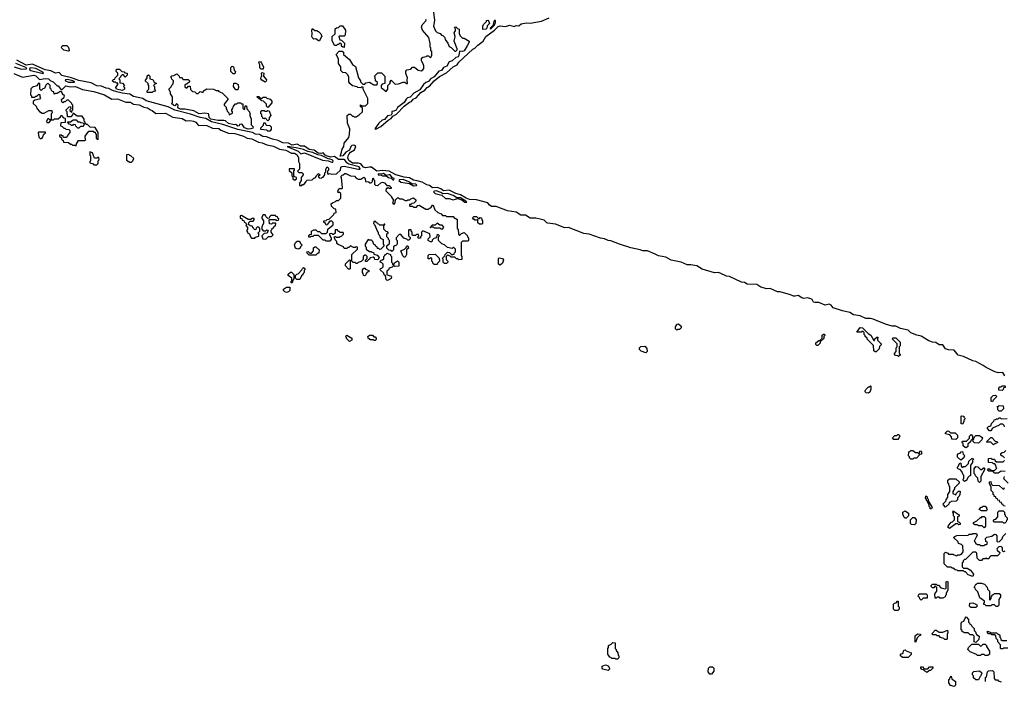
# Model space of a CAD drawing. Extents: x 2769579 to 2883812, y 684207 to 828660.
# Tile 212 of 256: x 2799825 to 2810299, y 747626 to 754665. Entities that reach past the tile are written whole.
import ezdxf

# ---------------------------------------------------------------- set-up
doc = ezdxf.new("R2010")
doc.units = 0

msp = doc.modelspace()

# ---------------------------------------------------------------- linework, layer by layer
at = {"layer": '0CON02XD'}
for points in [[(2804222, 754775), (2804238, 754655), (2804228, 754595), (2804250, 754545), (2804265, 754530), (2804298, 754518), (2804312, 754502), (2804328, 754498), (2804347, 754477), (2804350, 754455), (2804380, 754415), (2804395, 754380), (2804415, 754370), (2804455, 754330), (2804465, 754330), (2804480, 754345), (2804480, 754355), (2804448, 754435), (2804457, 754485), (2804448, 754525), (2804460, 754545), (2804460, 754565), (2804450, 754585), (2804465, 754590), (2804482, 754572), (2804500, 754565), (2804500, 754515), (2804515, 754490), (2804535, 754470), (2804555, 754468), (2804607, 754437), (2804606, 754425), (2804584, 754386), (2804554, 754335), (2804535, 754328), (2804505, 754330), (2804498, 754285), (2804489, 754271), (2804465, 754264), (2804425, 754228), (2804394, 754216), (2804368, 754172), (2804333, 754157), (2804312, 754125), (2804282, 754118), (2804234, 754056), (2804195, 754037), (2804175, 754007), (2804145, 753997), (2804120, 753975), (2804083, 753917), (2804017, 753885), (2803978, 753842), (2803952, 753835), (2803935, 753818), (2803916, 753784), (2803845, 753732), (2803829, 753701), (2803805, 753690), (2803782, 753688), (2803783, 753665), (2803775, 753648), (2803739, 753641), (2803706, 753604), (2803682, 753595), (2803647, 753565), (2803603, 753503), (2803615, 753500), (2803665, 753527), (2803744, 753596), (2803776, 753614), (2803793, 753637), (2803835, 753660), (2803916, 753744), (2803972, 753788), (2803994, 753796), (2804012, 753818), (2804042, 753835), (2804091, 753889), (2804136, 753914), (2804160, 753945), (2804188, 753962), (2804234, 754016), (2804291, 754059), (2804365, 754100), (2804435, 754163), (2804478, 754185), (2804495, 754212), (2804645, 754353), (2804665, 754363), (2804698, 754395), (2804754, 754436), (2804784, 754485), (2804877, 754553), (2804915, 754592), (2804935, 754600), (2804993, 754593), (2805035, 754608), (2805085, 754592), (2805105, 754602), (2805135, 754600), (2805158, 754622), (2805215, 754630), (2805255, 754629), (2805375, 754649), (2805456, 754684)], [(2803358, 753325), (2803347, 753315), (2803332, 753278), (2803294, 753256), (2803262, 753215), (2803233, 753213), (2803250, 753255), (2803254, 753286), (2803272, 753315), (2803275, 753350), (2803325, 753410), (2803332, 753445), (2803338, 753505), (2803312, 753565), (2803310, 753645), (2803325, 753660), (2803345, 753660), (2803365, 753640), (2803375, 753640), (2803385, 753630), (2803405, 753630), (2803438, 753652), (2803470, 753685), (2803470, 753725), (2803452, 753742), (2803452, 753758), (2803465, 753750), (2803505, 753750), (2803527, 753773), (2803530, 753825), (2803480, 753925), (2803478, 753948), (2803465, 753950), (2803455, 753940), (2803423, 753943), (2803415, 753950), (2803365, 753960), (2803338, 753985), (2803328, 754005), (2803328, 754055), (2803315, 754080), (2803295, 754098), (2803263, 754103), (2803242, 754125), (2803242, 754162), (2803218, 754198), (2803217, 754247), (2803190, 754295), (2803225, 754330), (2803255, 754330), (2803268, 754318), (2803270, 754295), (2803333, 754243), (2803365, 754190), (2803397, 754167), (2803428, 754048), (2803450, 754015), (2803450, 754005), (2803475, 753980), (2803495, 753980), (2803508, 753992), (2803545, 754000), (2803593, 753973), (2803628, 753972), (2803630, 753995), (2803610, 754015), (2803608, 754055), (2803600, 754065), (2803635, 754100), (2803675, 754098), (2803710, 754065), (2803710, 753985), (2803682, 753978), (2803670, 753965), (2803670, 753945), (2803725, 753900), (2803740, 753925), (2803740, 753965), (2803768, 753992), (2803760, 754005), (2803768, 754012), (2803775, 754020), (2803818, 753978), (2803855, 753982), (2803905, 754002), (2803922, 754002), (2803940, 753985), (2803950, 753985), (2803948, 754025), (2803952, 754045), (2803933, 754093), (2803932, 754118), (2803945, 754130), (2803985, 754140), (2804005, 754160), (2804025, 754160), (2804065, 754128), (2804095, 754122), (2804115, 754132), (2804123, 754147), (2804123, 754173), (2804117, 754197), (2804098, 754228), (2804100, 754255), (2804113, 754267), (2804148, 754272), (2804155, 754280), (2804175, 754280), (2804195, 754260), (2804210, 754285), (2804210, 754325), (2804200, 754335), (2804200, 754365), (2804192, 754372), (2804193, 754413), (2804178, 754475), (2804110, 754555), (2804100, 754585), (2804105, 754610), (2804148, 754655), (2804147, 754667)], [(2803015, 754440), (2803005, 754440), (2802975, 754460), (2802955, 754458), (2802942, 754465), (2802932, 754485), (2802938, 754515), (2802932, 754555), (2802940, 754570), (2802965, 754550), (2802985, 754550), (2802995, 754540), (2803005, 754540), (2803030, 754515), (2803040, 754485), (2803032, 754478), (2803015, 754440)], [(2803275, 754370), (2803262, 754372), (2803250, 754385), (2803250, 754405), (2803235, 754420), (2803215, 754400), (2803205, 754400), (2803195, 754390), (2803175, 754390), (2803150, 754445), (2803150, 754485), (2803180, 754515), (2803182, 754568), (2803195, 754580), (2803218, 754582), (2803235, 754600), (2803258, 754598), (2803290, 754555), (2803288, 754502), (2803275, 754490), (2803225, 754490), (2803220, 754485), (2803232, 754452), (2803248, 754448), (2803280, 754415), (2803275, 754370)], [(2804752, 754562), (2804752, 754595), (2804760, 754615), (2804790, 754645), (2804792, 754658), (2804805, 754660), (2804817, 754647), (2804823, 754625), (2804799, 754601), (2804796, 754575), (2804785, 754564), (2804752, 754562)], [(2804835, 754563), (2804875, 754608), (2804886, 754635), (2804885, 754658), (2804875, 754658), (2804868, 754645), (2804858, 754602), (2804831, 754575), (2804835, 754563)], [(2800345, 754330), (2800295, 754340), (2800270, 754365), (2800272, 754378), (2800285, 754390), (2800325, 754390), (2800340, 754375), (2800347, 754357), (2800350, 754335), (2800345, 754330)], [(2799765, 754163), (2799845, 754138)], [(2799845, 754138), (2799895, 754142), (2799900, 754145), (2799890, 754155), (2799785, 754198)], [(2801146, 753736), (2801185, 753728), (2801215, 753706), (2801235, 753700), (2801275, 753668), (2801375, 753671), (2801455, 753628), (2801555, 753614), (2801595, 753590), (2801635, 753593), (2801675, 753586), (2801700, 753575), (2801723, 753543), (2801815, 753540), (2801875, 753510), (2801945, 753506), (2801965, 753490), (2802045, 753458), (2802115, 753454), (2802205, 753424), (2802244, 753404), (2802295, 753397), (2802365, 753363), (2802405, 753356), (2802453, 753333), (2802525, 753321), (2802588, 753288), (2802655, 753276), (2802715, 753246), (2802748, 753245), (2802775, 753227), (2802790, 753195), (2802790, 753155), (2802800, 753135), (2802800, 753075), (2802780, 753055), (2802795, 753040), (2802825, 753040), (2802840, 753025), (2802840, 753015), (2802820, 752985), (2802820, 752955), (2802800, 752925), (2802802, 752902), (2802825, 752900), (2802835, 752910), (2802848, 752912), (2802870, 752935), (2802870, 752945), (2802882, 752958), (2802935, 752960), (2802955, 752980), (2802968, 752982), (2802980, 752995), (2802982, 753008), (2803005, 753030), (2803020, 753015), (2803000, 752995), (2803012, 752982), (2803035, 752980), (2803045, 752990), (2803055, 752990), (2803070, 753015), (2803070, 753035), (2803080, 753045), (2803080, 753075), (2803095, 753100), (2803110, 753085), (2803110, 753065), (2803100, 753055), (2803100, 753025), (2803105, 753020), (2803122, 753028), (2803145, 753022), (2803195, 753026), (2803239, 753065), (2803243, 753095), (2803256, 753104), (2803275, 753106), (2803426, 753074), (2803448, 753075), (2803435, 753099), (2803325, 753128), (2803305, 753142), (2803285, 753173), (2803275, 753179), (2803215, 753176), (2803175, 753211), (2803135, 753203), (2803095, 753214), (2803076, 753225), (2803055, 753250), (2803027, 753243), (2802999, 753245), (2802957, 753277), (2802905, 753283), (2802855, 753319), (2802815, 753318), (2802775, 753341), (2802725, 753330), (2802685, 753351), (2802625, 753355), (2802575, 753381), (2802513, 753393), (2802450, 753420), (2802411, 753421), (2802375, 753442), (2802335, 753448), (2802302, 753465), (2802145, 753497), (2801985, 753550), (2801865, 753578), (2801805, 753614), (2801745, 753624), (2801641, 753661), (2801475, 753703), (2801405, 753739), (2801172, 753802), (2801135, 753828), (2801035, 753847), (2800995, 753871), (2800915, 753882), (2800859, 753899), (2800812, 753912), (2800775, 753934), (2800745, 753937), (2800695, 753958), (2800645, 753963), (2800585, 753992), (2800455, 754018), (2800375, 754048), (2800272, 754072), (2800245, 754103), (2800205, 754097), (2800155, 754122), (2800095, 754130), (2799961, 754191), (2799895, 754180), (2799795, 754234)], [(2800075, 754093), (2800080, 754095), (2800070, 754105), (2799995, 754146), (2799945, 754152), (2799930, 754145), (2799930, 754135), (2799945, 754123), (2800075, 754093)], [(2802115, 754090), (2802095, 754090), (2802070, 754115), (2802070, 754155), (2802085, 754170), (2802100, 754165), (2802108, 754128), (2802120, 754115), (2802115, 754090)], [(2802395, 754138), (2802382, 754145), (2802378, 754155), (2802380, 754185), (2802370, 754205), (2802375, 754218), (2802385, 754220), (2802395, 754210), (2802420, 754165), (2802415, 754140), (2802395, 754138)], [(2799763, 754093), (2799855, 754052), (2799975, 754073), (2799996, 754066), (2800035, 754030), (2800095, 754038), (2800130, 754035), (2800148, 754018), (2800180, 754005), (2800225, 753960), (2800235, 753960), (2800265, 753920), (2800278, 753922), (2800315, 753960), (2800365, 753950), (2800420, 753955), (2800494, 753924), (2800615, 753901), (2800726, 753866), (2800805, 753818), (2800865, 753822), (2800955, 753786), (2801005, 753786), (2801035, 753766), (2801095, 753758), (2801146, 753736)], [(2800915, 753913), (2800855, 753927), (2800847, 753943), (2800870, 753975), (2800868, 753988), (2800855, 753990), (2800845, 754000), (2800825, 754000), (2800810, 754015), (2800822, 754028), (2800838, 754032), (2800842, 754048), (2800870, 754075), (2800870, 754095), (2800850, 754115), (2800855, 754140), (2800885, 754140), (2800912, 754112), (2800935, 754110), (2800945, 754100), (2800970, 754095), (2800970, 754075), (2800948, 754052), (2800942, 754052), (2800940, 754065), (2800928, 754078), (2800915, 754080), (2800900, 754065), (2800898, 754052), (2800880, 754035), (2800890, 754025), (2800892, 753992), (2800918, 753988), (2800940, 753965), (2800930, 753955), (2800940, 753945), (2800940, 753925), (2800915, 753913)], [(2801235, 753890), (2801185, 753890), (2801180, 753895), (2801182, 753908), (2801200, 753925), (2801200, 753965), (2801190, 753975), (2801190, 753985), (2801160, 754015), (2801180, 754045), (2801182, 754068), (2801195, 754080), (2801210, 754065), (2801210, 754035), (2801238, 754028), (2801248, 754018), (2801252, 754002), (2801280, 753985), (2801262, 753978), (2801250, 753965), (2801260, 753955), (2801260, 753925), (2801270, 753915), (2801258, 753902), (2801245, 753900), (2801235, 753890)], [(2802255, 753501), (2802215, 753514), (2802196, 753546), (2802185, 753552), (2802165, 753550), (2802160, 753535), (2802145, 753532), (2802125, 753550), (2802105, 753548), (2802045, 753560), (2802015, 753588), (2801995, 753593), (2801935, 753594), (2801858, 753605), (2801841, 753625), (2801838, 753655), (2801832, 753662), (2801795, 753672), (2801735, 753664), (2801677, 753697), (2801583, 753713), (2801535, 753714), (2801513, 753725), (2801508, 753735), (2801510, 753755), (2801498, 753768), (2801492, 753768), (2801475, 753750), (2801460, 753755), (2801440, 753775), (2801450, 753785), (2801450, 753845), (2801430, 753875), (2801430, 753895), (2801412, 753925), (2801438, 753952), (2801442, 753968), (2801458, 753982), (2801460, 754015), (2801442, 754032), (2801440, 754045), (2801430, 754055), (2801442, 754068), (2801465, 754070), (2801495, 754090), (2801520, 754065), (2801525, 754050), (2801545, 754050), (2801565, 754030), (2801618, 754028), (2801630, 754015), (2801630, 754005), (2801608, 753982), (2801595, 753980), (2801582, 753968), (2801582, 753952), (2801595, 753940), (2801605, 753940), (2801622, 753958), (2801638, 753958), (2801642, 753922), (2801665, 753900), (2801688, 753898), (2801705, 753880), (2801725, 753880), (2801745, 753900), (2801775, 753890), (2801782, 753908), (2801815, 753930), (2801887, 753927), (2801915, 753910), (2801935, 753910), (2801945, 753900), (2801978, 753888), (2802040, 753825), (2802040, 753815), (2802000, 753765), (2802000, 753755), (2802020, 753735), (2802020, 753715), (2802030, 753705), (2802032, 753692), (2802050, 753675), (2802052, 753652), (2802088, 753672), (2802090, 753685), (2802080, 753695), (2802080, 753705), (2802090, 753715), (2802100, 753745), (2802122, 753768), (2802135, 753770), (2802145, 753780), (2802175, 753780), (2802185, 753770), (2802198, 753768), (2802200, 753725), (2802215, 753710), (2802220, 753715), (2802222, 753748), (2802238, 753748), (2802240, 753715), (2802270, 753685), (2802270, 753675), (2802280, 753665), (2802272, 753658), (2802272, 753645), (2802288, 753605), (2802288, 753548), (2802310, 753525), (2802305, 753510), (2802285, 753504), (2802255, 753501)], [(2802435, 754000), (2802401, 754021), (2802390, 754035), (2802393, 754057), (2802400, 754065), (2802398, 754095), (2802405, 754102), (2802422, 754095), (2802418, 754065), (2802450, 754025), (2802448, 754012), (2802435, 754000)], [(2800425, 753320), (2800430, 753345), (2800452, 753378), (2800515, 753380), (2800528, 753392), (2800520, 753405), (2800520, 753425), (2800562, 753478), (2800605, 753480), (2800615, 753470), (2800628, 753468), (2800630, 753455), (2800640, 753445), (2800640, 753405), (2800655, 753390), (2800660, 753395), (2800660, 753465), (2800628, 753518), (2800575, 753520), (2800545, 753550), (2800535, 753550), (2800522, 753562), (2800520, 753575), (2800510, 753585), (2800510, 753605), (2800488, 753638), (2800438, 753638), (2800395, 753670), (2800388, 753652), (2800368, 753632), (2800332, 753632), (2800330, 753685), (2800320, 753695), (2800320, 753705), (2800352, 753738), (2800365, 753740), (2800370, 753715), (2800360, 753705), (2800360, 753695), (2800378, 753682), (2800380, 753695), (2800390, 753705), (2800390, 753755), (2800380, 753765), (2800380, 753775), (2800345, 753810), (2800325, 753810), (2800308, 753792), (2800295, 753790), (2800285, 753780), (2800272, 753792), (2800270, 753815), (2800298, 753842), (2800300, 753855), (2800282, 753872), (2800280, 753885), (2800268, 753898), (2800255, 753900), (2800225, 753880), (2800205, 753880), (2800192, 753872), (2800188, 753898), (2800175, 753900), (2800162, 753912), (2800160, 753925), (2800150, 753935), (2800150, 753965), (2800125, 753990), (2800102, 753968), (2800088, 753932), (2800072, 753928), (2800055, 753910), (2800040, 753925), (2800040, 753985), (2800025, 753990), (2800008, 753962), (2799963, 753947), (2799942, 753928), (2799940, 753865), (2799950, 753855), (2799952, 753842), (2799985, 753840), (2799995, 753850), (2800008, 753852), (2800025, 753870), (2800038, 753868), (2800040, 753845), (2800048, 753832), (2800035, 753820), (2799985, 753810), (2799970, 753795), (2799970, 753775), (2800000, 753745), (2800010, 753715), (2800037, 753687), (2800065, 753672), (2800085, 753670), (2800135, 753700), (2800168, 753698), (2800170, 753675), (2800160, 753665), (2800160, 753600), (2800145, 753600), (2800135, 753610), (2800125, 753610), (2800110, 753585), (2800112, 753572), (2800138, 753572), (2800160, 753600), (2800185, 753600), (2800195, 753610), (2800235, 753610), (2800258, 753632), (2800265, 753650), (2800292, 753622), (2800308, 753618), (2800308, 753572), (2800262, 753568), (2800260, 753535), (2800278, 753528), (2800295, 753510), (2800305, 753510), (2800315, 753500), (2800348, 753498), (2800357, 753487), (2800358, 753465), (2800340, 753445), (2800338, 753432), (2800318, 753412), (2800292, 753412), (2800288, 753428), (2800275, 753430), (2800265, 753440), (2800250, 753435), (2800250, 753425), (2800268, 753408), (2800270, 753395), (2800288, 753378), (2800292, 753362), (2800345, 753360), (2800365, 753340), (2800375, 753340), (2800385, 753330), (2800415, 753330), (2800425, 753320)], [(2800345, 753999), (2800405, 754000), (2800410, 754005), (2800390, 754015), (2800335, 754028), (2800310, 754025), (2800313, 754015), (2800345, 753999)], [(2802145, 753920), (2802125, 753920), (2802112, 753932), (2802100, 753955), (2802102, 753988), (2802125, 753990), (2802150, 753975), (2802152, 753945), (2802145, 753920)], [(2802465, 753730), (2802450, 753745), (2802450, 753765), (2802418, 753798), (2802402, 753802), (2802385, 753820), (2802375, 753820), (2802352, 753842), (2802352, 753848), (2802368, 753848), (2802385, 753830), (2802405, 753830), (2802415, 753840), (2802445, 753840), (2802455, 753830), (2802488, 753818), (2802508, 753798), (2802508, 753782), (2802465, 753730)], [(2802465, 753590), (2802435, 753620), (2802425, 753610), (2802412, 753612), (2802410, 753625), (2802400, 753635), (2802400, 753655), (2802390, 753665), (2802390, 753685), (2802402, 753698), (2802425, 753700), (2802435, 753690), (2802455, 753690), (2802465, 753700), (2802480, 753695), (2802498, 753645), (2802480, 753625), (2802478, 753602), (2802465, 753590)], [(2800455, 753510), (2800442, 753512), (2800422, 753532), (2800418, 753548), (2800395, 753550), (2800385, 753540), (2800375, 753540), (2800365, 753550), (2800352, 753552), (2800332, 753578), (2800365, 753580), (2800395, 753600), (2800425, 753600), (2800445, 753580), (2800465, 753580), (2800475, 753570), (2800498, 753568), (2800510, 753555), (2800508, 753542), (2800495, 753530), (2800472, 753528), (2800455, 753510)], [(2802485, 753480), (2802465, 753480), (2802455, 753490), (2802390, 753495), (2802390, 753515), (2802418, 753542), (2802422, 753568), (2802438, 753568), (2802440, 753555), (2802452, 753542), (2802485, 753540), (2802500, 753525), (2802500, 753495), (2802485, 753480)], [(2800055, 753400), (2800068, 753412), (2800082, 753448), (2800098, 753462), (2800098, 753468), (2800025, 753470), (2800020, 753465), (2800030, 753415), (2800042, 753402), (2800055, 753400)], [(2803145, 753148), (2803155, 753150), (2803160, 753165), (2803148, 753175), (2803099, 753189), (2803035, 753221), (2802995, 753228), (2802945, 753252), (2802891, 753261), (2802845, 753284), (2802767, 753303), (2802670, 753315), (2802786, 753266), (2802815, 753239), (2802855, 753249), (2803045, 753169), (2803105, 753164), (2803145, 753148)], [(2810306, 750876), (2810282, 750912), (2810239, 750909), (2810200, 750920), (2810105, 750963), (2810075, 750987), (2809995, 751029), (2809965, 751036), (2809865, 751080), (2809807, 751097), (2809765, 751150), (2809705, 751154), (2809675, 751163), (2809645, 751207), (2809605, 751206), (2809570, 751230), (2809534, 751234), (2809495, 751247), (2809415, 751298), (2809368, 751308), (2809305, 751334), (2809275, 751360), (2809195, 751380), (2809146, 751406), (2809105, 751406), (2809035, 751426), (2808905, 751480), (2808875, 751486), (2808825, 751486), (2808765, 751514), (2808695, 751524), (2808655, 751550), (2808577, 751567), (2808479, 751599), (2808457, 751627), (2808435, 751640), (2808395, 751629), (2808325, 751656), (2808282, 751655), (2808271, 751661), (2808255, 751687), (2808240, 751695), (2808205, 751704), (2808165, 751697), (2808144, 751704), (2808105, 751732), (2808075, 751722), (2808055, 751723), (2808025, 751739), (2807915, 751768), (2807885, 751770), (2807810, 751805), (2807772, 751802), (2807708, 751818), (2807665, 751846), (2807565, 751852), (2807535, 751870), (2807505, 751872), (2807375, 751932), (2807345, 751936), (2807275, 751969), (2807255, 751974), (2807215, 751970), (2807085, 752011), (2807030, 752045), (2806965, 752056), (2806925, 752056), (2806860, 752085), (2806755, 752106), (2806699, 752139), (2806621, 752151), (2806585, 752172), (2806505, 752204), (2806455, 752204), (2806425, 752216), (2806325, 752238), (2806205, 752276), (2806115, 752312), (2806085, 752314), (2806045, 752334), (2806005, 752339), (2805884, 752384), (2805825, 752391), (2805663, 752453), (2805625, 752452), (2805525, 752488), (2805445, 752499), (2805431, 752505), (2805405, 752531), (2805375, 752540), (2805315, 752554), (2805255, 752553), (2805206, 752586), (2805155, 752584), (2805106, 752616), (2805015, 752632), (2804895, 752677), (2804845, 752677), (2804820, 752695), (2804806, 752716), (2804685, 752749), (2804611, 752751), (2804576, 752765), (2804515, 752802), (2804465, 752814), (2804395, 752850), (2804335, 752843), (2804305, 752864), (2804265, 752878), (2804215, 752875), (2804185, 752900), (2804155, 752909), (2804108, 752938), (2804055, 752952), (2804016, 752956), (2803972, 752982), (2803915, 752988), (2803825, 753016), (2803755, 753052), (2803685, 753062), (2803625, 753053), (2803566, 753096), (2803545, 753097), (2803505, 753088), (2803482, 753095), (2803455, 753130), (2803425, 753138), (2803365, 753139), (2803325, 753168), (2803316, 753196), (2803318, 753215), (2803331, 753239), (2803344, 753256), (2803385, 753282), (2803400, 753315), (2803388, 753328), (2803375, 753331), (2803358, 753325)], [(2800645, 753120), (2800660, 753135), (2800660, 753165), (2800670, 753175), (2800668, 753198), (2800655, 753200), (2800645, 753190), (2800622, 753192), (2800598, 753248), (2800572, 753258), (2800570, 753225), (2800580, 753215), (2800580, 753165), (2800570, 753155), (2800572, 753142), (2800605, 753130), (2800615, 753120), (2800645, 753120)], [(2801015, 753150), (2801028, 753162), (2801038, 753188), (2801008, 753218), (2800995, 753220), (2800985, 753230), (2800962, 753228), (2800962, 753172), (2800995, 753150), (2801015, 753150)], [(2802755, 752960), (2802768, 752972), (2802770, 752985), (2802752, 752992), (2802740, 753005), (2802740, 753055), (2802750, 753065), (2802748, 753078), (2802692, 753078), (2802692, 753062), (2802720, 753035), (2802720, 753005), (2802730, 752995), (2802732, 752972), (2802745, 752960), (2802755, 752960)], [(2804365, 752070), (2804345, 752070), (2804330, 752085), (2804330, 752115), (2804322, 752128), (2804348, 752152), (2804352, 752168), (2804375, 752190), (2804398, 752188), (2804425, 752160), (2804435, 752170), (2804448, 752172), (2804450, 752185), (2804460, 752195), (2804460, 752225), (2804445, 752240), (2804435, 752240), (2804425, 752230), (2804375, 752240), (2804345, 752270), (2804315, 752280), (2804280, 752315), (2804280, 752355), (2804290, 752365), (2804278, 752378), (2804262, 752368), (2804260, 752355), (2804248, 752342), (2804232, 752338), (2804212, 752318), (2804208, 752302), (2804195, 752300), (2804170, 752315), (2804170, 752335), (2804190, 752355), (2804188, 752388), (2804115, 752420), (2804100, 752405), (2804100, 752365), (2804090, 752355), (2804088, 752342), (2804065, 752340), (2804060, 752355), (2804070, 752365), (2804068, 752378), (2804045, 752380), (2804035, 752370), (2804005, 752370), (2804000, 752375), (2804000, 752405), (2803990, 752415), (2803988, 752428), (2803965, 752430), (2803960, 752425), (2803960, 752365), (2803978, 752348), (2803978, 752332), (2803965, 752320), (2803955, 752320), (2803945, 752330), (2803912, 752342), (2803878, 752378), (2803862, 752378), (2803830, 752345), (2803830, 752325), (2803840, 752315), (2803840, 752275), (2803828, 752262), (2803815, 752260), (2803802, 752248), (2803800, 752215), (2803785, 752200), (2803775, 752210), (2803752, 752212), (2803730, 752235), (2803732, 752258), (2803760, 752285), (2803760, 752315), (2803750, 752325), (2803748, 752338), (2803730, 752355), (2803730, 752385), (2803750, 752395), (2803738, 752408), (2803722, 752412), (2803700, 752435), (2803700, 752480), (2803708, 752482), (2803708, 752488), (2803702, 752488), (2803700, 752480), (2803655, 752480), (2803645, 752490), (2803632, 752492), (2803628, 752508), (2803615, 752510), (2803605, 752520), (2803592, 752518), (2803590, 752495), (2803600, 752485), (2803632, 752412), (2803640, 752405), (2803640, 752385), (2803650, 752375), (2803662, 752342), (2803690, 752325), (2803690, 752275), (2803700, 752265), (2803700, 752255), (2803668, 752222), (2803655, 752220), (2803645, 752230), (2803632, 752232), (2803628, 752248), (2803612, 752252), (2803608, 752268), (2803592, 752272), (2803580, 752305), (2803568, 752318), (2803545, 752320), (2803532, 752328), (2803500, 752275), (2803500, 752255), (2803510, 752245), (2803512, 752222), (2803545, 752200), (2803565, 752200), (2803575, 752190), (2803588, 752188), (2803592, 752172), (2803628, 752158), (2803650, 752135), (2803635, 752110), (2803602, 752112), (2803598, 752128), (2803585, 752140), (2803555, 752130), (2803542, 752118), (2803518, 752092), (2803502, 752092), (2803502, 752108), (2803520, 752125), (2803520, 752145), (2803508, 752158), (2803495, 752160), (2803480, 752145), (2803478, 752112), (2803458, 752092), (2803425, 752080), (2803415, 752070), (2803405, 752070), (2803395, 752080), (2803372, 752082), (2803360, 752095), (2803360, 752165), (2803418, 752222), (2803420, 752245), (2803405, 752250), (2803395, 752240), (2803375, 752240), (2803345, 752260), (2803328, 752242), (2803315, 752240), (2803305, 752230), (2803275, 752230), (2803268, 752248), (2803212, 752272), (2803200, 752285), (2803200, 752305), (2803182, 752322), (2803170, 752355), (2803185, 752360), (2803195, 752350), (2803225, 752350), (2803235, 752360), (2803248, 752362), (2803268, 752382), (2803270, 752395), (2803265, 752400), (2803235, 752400), (2803225, 752410), (2803212, 752412), (2803205, 752430), (2803182, 752428), (2803180, 752395), (2803165, 752380), (2803155, 752380), (2803145, 752390), (2803122, 752388), (2803120, 752375), (2803140, 752345), (2803140, 752325), (2803125, 752310), (2803085, 752310), (2803075, 752320), (2803055, 752320), (2803005, 752370), (2802955, 752370), (2802945, 752360), (2802925, 752360), (2802915, 752350), (2802902, 752352), (2802900, 752365), (2802912, 752378), (2802928, 752382), (2802930, 752415), (2802955, 752430), (2802975, 752430), (2802992, 752412), (2803015, 752410), (2803035, 752390), (2803085, 752390), (2803100, 752405), (2803102, 752438), (2803158, 752482), (2803158, 752508), (2803145, 752520), (2803125, 752520), (2803102, 752498), (2803098, 752482), (2803085, 752480), (2803078, 752498), (2803062, 752512), (2803060, 752525), (2803085, 752530), (2803095, 752540), (2803118, 752542), (2803168, 752592), (2803172, 752608), (2803190, 752615), (2803188, 752648), (2803172, 752652), (2803142, 752682), (2803140, 752705), (2803152, 752718), (2803185, 752730), (2803195, 752740), (2803218, 752742), (2803240, 752765), (2803240, 752815), (2803225, 752830), (2803212, 752822), (2803210, 752845), (2803225, 752870), (2803255, 752870), (2803260, 752875), (2803250, 752985), (2803242, 752995), (2803255, 753010), (2803267, 753013), (2803285, 753030), (2803295, 753030), (2803343, 753003), (2803385, 753000), (2803405, 752980), (2803425, 752970), (2803455, 752970), (2803485, 752990), (2803500, 752975), (2803502, 752942), (2803535, 752940), (2803555, 752930), (2803565, 752930), (2803578, 752942), (2803580, 752975), (2803585, 752980), (2803590, 752975), (2803590, 752965), (2803600, 752955), (2803600, 752915), (2803610, 752905), (2803635, 752900), (2803665, 752930), (2803685, 752938), (2803705, 752930), (2803732, 752902), (2803755, 752900), (2803778, 752878), (2803775, 752870), (2803755, 752870), (2803745, 752880), (2803735, 752870), (2803725, 752870), (2803720, 752845), (2803780, 752785), (2803780, 752775), (2803800, 752745), (2803790, 752715), (2803805, 752700), (2803820, 752715), (2803822, 752748), (2803845, 752770), (2803855, 752770), (2803865, 752760), (2803895, 752760), (2803925, 752740), (2803945, 752740), (2803955, 752750), (2803975, 752750), (2803985, 752760), (2804015, 752770), (2804038, 752748), (2804040, 752735), (2804018, 752712), (2803995, 752710), (2803985, 752700), (2803972, 752698), (2803970, 752685), (2803975, 752680), (2804005, 752680), (2804015, 752670), (2804045, 752670), (2804062, 752688), (2804075, 752690), (2804145, 752650), (2804175, 752650), (2804185, 752660), (2804198, 752662), (2804215, 752690), (2804225, 752690), (2804242, 752642), (2804272, 752612), (2804308, 752598), (2804322, 752582), (2804355, 752580), (2804365, 752570), (2804435, 752570), (2804452, 752552), (2804465, 752550), (2804478, 752538), (2804480, 752445), (2804490, 752435), (2804492, 752382), (2804505, 752370), (2804525, 752390), (2804555, 752400), (2804590, 752365), (2804590, 752355), (2804600, 752345), (2804600, 752315), (2804595, 752310), (2804535, 752310), (2804520, 752295), (2804520, 752155), (2804530, 752145), (2804528, 752112), (2804495, 752110), (2804485, 752120), (2804472, 752122), (2804455, 752140), (2804415, 752140), (2804405, 752150), (2804375, 752160), (2804360, 752145), (2804360, 752115), (2804380, 752095), (2804380, 752085), (2804365, 752070)], [(2803805, 752960), (2803810, 752975), (2803792, 752982), (2803765, 753013), (2803754, 753016), (2803725, 753008), (2803695, 753027), (2803675, 753020), (2803640, 753025), (2803640, 753015), (2803672, 753012), (2803685, 753003), (2803722, 753002), (2803750, 752985), (2803778, 752978), (2803795, 752960), (2803805, 752960)], [(2804015, 752898), (2804045, 752900), (2804050, 752905), (2804040, 752915), (2803995, 752920), (2803965, 752940), (2803905, 752963), (2803868, 752962), (2803860, 752955), (2803878, 752938), (2803972, 752922), (2804015, 752898)], [(2804575, 752723), (2804580, 752725), (2804570, 752735), (2804515, 752769), (2804475, 752770), (2804435, 752796), (2804377, 752817), (2804325, 752812), (2804305, 752826), (2804255, 752843), (2804235, 752842), (2804228, 752835), (2804244, 752814), (2804315, 752798), (2804355, 752764), (2804395, 752763), (2804435, 752750), (2804485, 752762), (2804528, 752748), (2804560, 752725), (2804575, 752723)], [(2802325, 752340), (2802335, 752350), (2802368, 752362), (2802370, 752385), (2802360, 752395), (2802380, 752415), (2802380, 752445), (2802368, 752458), (2802355, 752460), (2802342, 752448), (2802338, 752432), (2802325, 752430), (2802312, 752442), (2802310, 752455), (2802298, 752468), (2802275, 752470), (2802260, 752485), (2802262, 752508), (2802275, 752520), (2802308, 752522), (2802320, 752535), (2802318, 752548), (2802295, 752550), (2802285, 752540), (2802255, 752540), (2802185, 752580), (2802172, 752578), (2802172, 752552), (2802188, 752548), (2802192, 752532), (2802208, 752528), (2802212, 752512), (2802228, 752508), (2802230, 752495), (2802240, 752485), (2802230, 752475), (2802250, 752455), (2802250, 752435), (2802240, 752425), (2802240, 752415), (2802250, 752405), (2802252, 752392), (2802268, 752388), (2802280, 752355), (2802292, 752342), (2802325, 752340)], [(2802445, 752330), (2802472, 752358), (2802505, 752360), (2802520, 752375), (2802500, 752405), (2802500, 752425), (2802510, 752435), (2802512, 752448), (2802528, 752452), (2802532, 752468), (2802548, 752472), (2802550, 752495), (2802545, 752500), (2802515, 752500), (2802505, 752490), (2802482, 752492), (2802480, 752535), (2802485, 752540), (2802545, 752540), (2802555, 752530), (2802578, 752532), (2802580, 752545), (2802570, 752555), (2802568, 752568), (2802555, 752570), (2802545, 752580), (2802495, 752580), (2802482, 752568), (2802478, 752552), (2802465, 752550), (2802442, 752572), (2802438, 752588), (2802415, 752590), (2802400, 752565), (2802400, 752555), (2802420, 752525), (2802420, 752495), (2802400, 752465), (2802400, 752435), (2802415, 752420), (2802445, 752420), (2802455, 752430), (2802470, 752425), (2802458, 752392), (2802425, 752390), (2802400, 752365), (2802412, 752332), (2802445, 752330)], [(2804745, 752490), (2804715, 752490), (2804700, 752505), (2804698, 752538), (2804675, 752530), (2804665, 752540), (2804655, 752540), (2804642, 752558), (2804655, 752570), (2804685, 752570), (2804705, 752550), (2804715, 752550), (2804725, 752560), (2804738, 752558), (2804740, 752535), (2804750, 752525), (2804750, 752495), (2804745, 752490)], [(2804325, 752440), (2804338, 752458), (2804318, 752478), (2804295, 752480), (2804265, 752500), (2804245, 752480), (2804212, 752478), (2804190, 752455), (2804195, 752450), (2804200, 752460), (2804225, 752460), (2804235, 752450), (2804295, 752450), (2804305, 752440), (2804325, 752440)], [(2802785, 752222), (2802760, 752235), (2802748, 752265), (2802758, 752295), (2802775, 752310), (2802798, 752308), (2802810, 752295), (2802812, 752282), (2802830, 752265), (2802812, 752248), (2802805, 752230), (2802785, 752222)], [(2803925, 752140), (2803915, 752140), (2803902, 752152), (2803880, 752205), (2803918, 752222), (2803938, 752242), (2803942, 752258), (2803955, 752260), (2803960, 752235), (2803940, 752215), (2803940, 752165), (2803925, 752140)], [(2802975, 752160), (2802905, 752160), (2802882, 752182), (2802880, 752195), (2802895, 752200), (2802912, 752182), (2802928, 752182), (2802950, 752205), (2802952, 752238), (2802965, 752250), (2802975, 752250), (2803010, 752215), (2803008, 752182), (2802995, 752180), (2802975, 752160)], [(2803735, 751890), (2803722, 751902), (2803718, 751938), (2803702, 751952), (2803698, 751968), (2803660, 752005), (2803662, 752018), (2803678, 752022), (2803690, 752035), (2803690, 752065), (2803675, 752080), (2803662, 752082), (2803660, 752095), (2803672, 752108), (2803685, 752110), (2803698, 752122), (2803700, 752145), (2803710, 752155), (2803712, 752168), (2803725, 752170), (2803735, 752180), (2803768, 752168), (2803770, 752155), (2803780, 752145), (2803780, 752085), (2803790, 752075), (2803792, 752062), (2803808, 752062), (2803812, 752078), (2803845, 752100), (2803860, 752085), (2803858, 752042), (2803815, 752040), (2803805, 752050), (2803788, 752032), (2803755, 752020), (2803748, 752002), (2803732, 751988), (2803732, 751952), (2803768, 751938), (2803780, 751925), (2803778, 751912), (2803745, 751892), (2803735, 751890)], [(2804265, 752060), (2804235, 752060), (2804220, 752075), (2804220, 752085), (2804210, 752095), (2804208, 752128), (2804195, 752130), (2804185, 752120), (2804172, 752122), (2804170, 752155), (2804182, 752168), (2804245, 752170), (2804288, 752128), (2804290, 752095), (2804270, 752075), (2804265, 752060)], [(2803335, 752010), (2803322, 752012), (2803290, 752045), (2803292, 752068), (2803335, 752110), (2803340, 752105), (2803340, 752015), (2803335, 752010)], [(2804935, 752052), (2804920, 752065), (2804920, 752125), (2804925, 752130), (2804960, 752125), (2804970, 752105), (2804960, 752075), (2804935, 752052)], [(2802715, 751860), (2802710, 751875), (2802720, 751885), (2802720, 751915), (2802680, 751945), (2802682, 751958), (2802705, 751980), (2802718, 751978), (2802740, 751955), (2802740, 751905), (2802730, 751895), (2802728, 751872), (2802715, 751860)], [(2802805, 751900), (2802772, 751902), (2802760, 751915), (2802760, 751945), (2802772, 751958), (2802788, 751962), (2802828, 752002), (2802832, 752018), (2802845, 752030), (2802858, 752018), (2802860, 752005), (2802850, 751995), (2802850, 751975), (2802840, 751965), (2802838, 751952), (2802822, 751938), (2802805, 751900)], [(2803495, 751940), (2803482, 751942), (2803480, 751965), (2803470, 751975), (2803470, 752005), (2803485, 752020), (2803495, 752020), (2803502, 752012), (2803540, 751995), (2803538, 751982), (2803522, 751978), (2803510, 751965), (2803508, 751952), (2803495, 751940)], [(2802665, 751762), (2802645, 751770), (2802630, 751785), (2802632, 751798), (2802665, 751820), (2802698, 751818), (2802700, 751785), (2802685, 751770), (2802665, 751762)], [(2806815, 751360), (2806800, 751375), (2806803, 751397), (2806820, 751425), (2806835, 751430), (2806860, 751405), (2806860, 751385), (2806845, 751370), (2806825, 751370), (2806815, 751360)], [(2808315, 751200), (2808305, 751200), (2808295, 751210), (2808293, 751227), (2808325, 751250), (2808338, 751252), (2808360, 751275), (2808362, 751308), (2808375, 751320), (2808388, 751318), (2808390, 751305), (2808380, 751295), (2808378, 751272), (2808342, 751238), (2808340, 751225), (2808315, 751200)], [(2808935, 751130), (2808925, 751130), (2808912, 751142), (2808908, 751198), (2808840, 751265), (2808840, 751275), (2808820, 751295), (2808820, 751305), (2808810, 751315), (2808808, 751338), (2808795, 751350), (2808775, 751340), (2808732, 751342), (2808765, 751390), (2808790, 751385), (2808850, 751325), (2808878, 751308), (2808912, 751252), (2808918, 751252), (2808922, 751268), (2808942, 751288), (2808958, 751288), (2808950, 751275), (2808950, 751255), (2808988, 751218), (2808990, 751205), (2808973, 751187), (2808968, 751162), (2808935, 751130)], [(2803335, 751240), (2803302, 751272), (2803300, 751285), (2803290, 751295), (2803305, 751310), (2803360, 751275), (2803360, 751255), (2803335, 751240)], [(2803605, 751250), (2803595, 751250), (2803585, 751260), (2803555, 751260), (2803545, 751270), (2803535, 751270), (2803530, 751295), (2803545, 751310), (2803578, 751308), (2803592, 751292), (2803605, 751290), (2803617, 751277), (2803617, 751263), (2803605, 751250)], [(2809175, 751080), (2809165, 751090), (2809142, 751092), (2809130, 751105), (2809130, 751115), (2809150, 751135), (2809150, 751175), (2809160, 751185), (2809160, 751215), (2809110, 751265), (2809115, 751280), (2809145, 751280), (2809190, 751235), (2809190, 751195), (2809180, 751185), (2809180, 751115), (2809190, 751105), (2809190, 751095), (2809175, 751080)], [(2806485, 751120), (2806435, 751140), (2806420, 751155), (2806420, 751175), (2806432, 751188), (2806475, 751190), (2806498, 751168), (2806500, 751135), (2806485, 751120)], [(2808855, 750690), (2808830, 750695), (2808820, 750705), (2808820, 750715), (2808825, 750730), (2808855, 750760), (2808865, 750760), (2808875, 750770), (2808880, 750765), (2808880, 750735), (2808868, 750702), (2808855, 750690)], [(2810275, 750720), (2810242, 750722), (2810240, 750745), (2810252, 750758), (2810265, 750760), (2810275, 750770), (2810305, 750770), (2810310, 750765), (2810308, 750752), (2810292, 750748), (2810288, 750732), (2810275, 750720)], [(2810175, 750600), (2810160, 750605), (2810160, 750645), (2810182, 750668), (2810205, 750670), (2810220, 750655), (2810182, 750618), (2810175, 750600)], [(2810265, 750500), (2810245, 750500), (2810230, 750515), (2810230, 750535), (2810222, 750548), (2810235, 750550), (2810245, 750560), (2810288, 750558), (2810290, 750525), (2810265, 750500)], [(2809855, 750360), (2809840, 750365), (2809840, 750445), (2809845, 750450), (2809868, 750448), (2809870, 750435), (2809880, 750425), (2809880, 750415), (2809870, 750405), (2809870, 750385), (2809855, 750360)], [(2810302, 750332), (2810298, 750348), (2810285, 750360), (2810255, 750360), (2810245, 750350), (2810172, 750318), (2810155, 750290), (2810142, 750292), (2810120, 750315), (2810120, 750325), (2810132, 750338), (2810145, 750340), (2810158, 750352), (2810162, 750368), (2810188, 750392), (2810192, 750408), (2810205, 750410), (2810215, 750420), (2810235, 750420), (2810245, 750430), (2810255, 750430), (2810265, 750420), (2810328, 750422)], [(2809785, 750200), (2809742, 750202), (2809737, 750227), (2809718, 750248), (2809675, 750260), (2809672, 750268), (2809695, 750290), (2809708, 750288), (2809725, 750270), (2809778, 750268), (2809800, 750245), (2809800, 750215), (2809785, 750200)], [(2809165, 750200), (2809125, 750200), (2809110, 750215), (2809135, 750240), (2809155, 750240), (2809165, 750250), (2809175, 750250), (2809190, 750235), (2809180, 750225), (2809178, 750212), (2809165, 750200)], [(2809895, 750110), (2809882, 750112), (2809862, 750132), (2809860, 750155), (2809852, 750162), (2809850, 750175), (2809855, 750180), (2809898, 750182), (2809928, 750212), (2809930, 750235), (2809945, 750250), (2809960, 750235), (2809960, 750205), (2809942, 750188), (2809940, 750175), (2809912, 750148), (2809910, 750125), (2809895, 750110)], [(2810025, 750160), (2809983, 750163), (2809960, 750185), (2809968, 750192), (2809982, 750228), (2809995, 750240), (2810035, 750240), (2810045, 750230), (2810058, 750228), (2810070, 750215), (2810062, 750208), (2810060, 750195), (2810025, 750160)], [(2810185, 750140), (2810155, 750170), (2810115, 750170), (2810110, 750175), (2810155, 750220), (2810168, 750218), (2810202, 750182), (2810218, 750178), (2810230, 750165), (2810192, 750148), (2810185, 750140)], [(2809325, 749990), (2809305, 749990), (2809292, 750002), (2809290, 750015), (2809280, 750025), (2809282, 750068), (2809295, 750070), (2809305, 750080), (2809325, 750080), (2809355, 750060), (2809375, 750060), (2809385, 750050), (2809395, 750050), (2809400, 750075), (2809408, 750078), (2809420, 750065), (2809418, 750042), (2809402, 750038), (2809365, 750000), (2809335, 750000), (2809325, 749990)], [(2809835, 749980), (2809802, 750012), (2809800, 750035), (2809812, 750048), (2809828, 750052), (2809842, 750068), (2809855, 750070), (2809862, 750042), (2809880, 750025), (2809872, 750018), (2809868, 750002), (2809835, 749980)], [(2810300, 750005), (2810288, 750018), (2810275, 750020), (2810262, 750032), (2810262, 750048), (2810275, 750060), (2810298, 750062), (2810315, 750080)], [(2809875, 749750), (2809860, 749765), (2809860, 749775), (2809870, 749785), (2809870, 749815), (2809862, 749822), (2809848, 749858), (2809828, 749878), (2809812, 749882), (2809802, 749892), (2809800, 749905), (2809808, 749912), (2809825, 749950), (2809838, 749948), (2809840, 749915), (2809852, 749902), (2809865, 749910), (2809888, 749912), (2809918, 749942), (2809922, 749968), (2809952, 749998), (2809965, 750000), (2809970, 749985), (2809962, 749978), (2809960, 749955), (2809940, 749925), (2809940, 749815), (2809925, 749810), (2809910, 749795), (2809898, 749762), (2809885, 749760), (2809875, 749750)], [(2810308, 749858), (2810265, 749860), (2810235, 749840), (2810195, 749840), (2810175, 749860), (2810135, 749860), (2810122, 749872), (2810135, 749890), (2810165, 749870), (2810195, 749870), (2810220, 749895), (2810212, 749902), (2810210, 749925), (2810198, 749938), (2810185, 749940), (2810175, 749950), (2810132, 749952), (2810132, 749998), (2810155, 750000), (2810165, 749990), (2810195, 749990), (2810202, 749972), (2810215, 749960), (2810288, 749962), (2810300, 749975)], [(2810035, 749740), (2810020, 749755), (2810018, 749788), (2809992, 749812), (2809990, 749825), (2809980, 749835), (2809980, 749885), (2809995, 749910), (2810018, 749908), (2810045, 749880), (2810055, 749880), (2810085, 749900), (2810090, 749895), (2810090, 749875), (2810050, 749805), (2810050, 749755), (2810035, 749740)], [(2809675, 749480), (2809652, 749502), (2809650, 749515), (2809678, 749542), (2809680, 749555), (2809700, 749585), (2809700, 749615), (2809720, 749645), (2809720, 749695), (2809712, 749702), (2809710, 749725), (2809700, 749735), (2809700, 749765), (2809715, 749780), (2809785, 749780), (2809818, 749748), (2809820, 749735), (2809770, 749685), (2809770, 749675), (2809750, 749645), (2809750, 749625), (2809785, 749610), (2809792, 749628), (2809812, 749648), (2809825, 749650), (2809830, 749645), (2809827, 749613), (2809820, 749595), (2809802, 749578), (2809800, 749555), (2809788, 749542), (2809735, 749540), (2809725, 749530), (2809712, 749528), (2809708, 749512), (2809675, 749480)], [(2810308, 749488), (2810292, 749492), (2810288, 749508), (2810272, 749512), (2810268, 749528), (2810252, 749532), (2810248, 749548), (2810232, 749552), (2810228, 749568), (2810212, 749572), (2810208, 749588), (2810192, 749592), (2810190, 749605), (2810180, 749615), (2810180, 749635), (2810160, 749655), (2810160, 749695), (2810140, 749725), (2810142, 749748), (2810155, 749750), (2810160, 749725), (2810172, 749712), (2810245, 749710), (2810282, 749672), (2810295, 749670), (2810302, 749688)], [(2810340, 749735), (2810290, 749785), (2810298, 749792), (2810300, 749805)], [(2809525, 749460), (2809512, 749462), (2809510, 749475), (2809500, 749485), (2809500, 749505), (2809460, 749575), (2809465, 749600), (2809478, 749588), (2809480, 749575), (2809490, 749565), (2809490, 749545), (2809530, 749475), (2809525, 749460)], [(2809255, 749360), (2809245, 749360), (2809230, 749375), (2809218, 749408), (2809220, 749425), (2809245, 749440), (2809280, 749415), (2809280, 749385), (2809255, 749360)], [(2809715, 749250), (2809700, 749265), (2809702, 749278), (2809735, 749320), (2809748, 749322), (2809770, 749345), (2809770, 749375), (2809760, 749385), (2809760, 749415), (2809750, 749425), (2809755, 749440), (2809818, 749398), (2809818, 749382), (2809800, 749375), (2809800, 749325), (2809818, 749318), (2809828, 749308), (2809830, 749295), (2809815, 749290), (2809805, 749300), (2809785, 749300), (2809715, 749250)], [(2810105, 749440), (2810055, 749440), (2810030, 749455), (2810052, 749478), (2810065, 749480), (2810075, 749490), (2810095, 749490), (2810108, 749478), (2810110, 749465), (2810120, 749455), (2810105, 749440)], [(2810305, 749310), (2810295, 749310), (2810285, 749320), (2810195, 749320), (2810180, 749335), (2810192, 749348), (2810208, 749352), (2810230, 749375), (2810230, 749425), (2810245, 749440), (2810288, 749438), (2810300, 749425), (2810300, 749405), (2810308, 749398), (2810310, 749385), (2810330, 749365), (2810330, 749345), (2810322, 749338), (2810318, 749322), (2810305, 749310)], [(2809345, 749290), (2809313, 749293), (2809303, 749303), (2809300, 749345), (2809325, 749370), (2809345, 749370), (2809362, 749342), (2809358, 749305), (2809345, 749290)], [(2810085, 749260), (2810065, 749280), (2810025, 749280), (2810015, 749290), (2809985, 749290), (2809972, 749302), (2809970, 749315), (2810008, 749332), (2810045, 749370), (2810055, 749370), (2810065, 749380), (2810085, 749380), (2810100, 749365), (2810100, 749275), (2810085, 749260)], [(2810305, 749010), (2810292, 749002), (2810280, 749015), (2810280, 749045), (2810265, 749060), (2810242, 749058), (2810220, 749035), (2810222, 749022), (2810250, 748995), (2810248, 748982), (2810225, 748960), (2810155, 748960), (2810142, 748948), (2810135, 748930), (2810115, 748930), (2810105, 748940), (2810095, 748930), (2810072, 748928), (2810055, 748910), (2810035, 748910), (2810010, 748935), (2810008, 748988), (2809995, 749000), (2809965, 749000), (2809888, 748922), (2809875, 748920), (2809862, 748908), (2809860, 748895), (2809850, 748885), (2809852, 748842), (2809865, 748830), (2809905, 748830), (2809938, 748808), (2809970, 748765), (2809965, 748740), (2809915, 748760), (2809885, 748790), (2809875, 748790), (2809865, 748800), (2809805, 748800), (2809797, 748807), (2809775, 748810), (2809755, 748830), (2809745, 748830), (2809735, 748840), (2809695, 748840), (2809660, 748875), (2809660, 748985), (2809672, 748998), (2809698, 748988), (2809705, 748980), (2809755, 748980), (2809765, 748970), (2809795, 748960), (2809805, 748970), (2809825, 748970), (2809835, 748980), (2809845, 748980), (2809860, 749005), (2809858, 749068), (2809845, 749080), (2809812, 749092), (2809808, 749108), (2809760, 749155), (2809772, 749168), (2809793, 749177), (2809915, 749180), (2809925, 749190), (2809955, 749190), (2809965, 749200), (2810005, 749200), (2810010, 749175), (2810002, 749168), (2809980, 749115), (2809988, 749108), (2809992, 749092), (2810005, 749090), (2810015, 749080), (2810035, 749080), (2810045, 749070), (2810085, 749070), (2810095, 749080), (2810115, 749080), (2810120, 749105), (2810102, 749112), (2810100, 749145), (2810115, 749160), (2810165, 749170), (2810195, 749190), (2810208, 749188), (2810220, 749175), (2810220, 749115), (2810225, 749110), (2810248, 749112), (2810278, 749142), (2810282, 749168), (2810315, 749200)], [(2809645, 748510), (2809615, 748510), (2809605, 748520), (2809585, 748520), (2809575, 748510), (2809562, 748512), (2809560, 748555), (2809580, 748585), (2809580, 748625), (2809565, 748640), (2809548, 748622), (2809535, 748620), (2809520, 748635), (2809520, 748645), (2809535, 748660), (2809575, 748660), (2809585, 748650), (2809598, 748648), (2809625, 748620), (2809675, 748610), (2809680, 748615), (2809680, 748685), (2809695, 748690), (2809700, 748685), (2809700, 748595), (2809680, 748565), (2809680, 748545), (2809672, 748538), (2809670, 748525), (2809645, 748510)], [(2810225, 748420), (2810212, 748422), (2810195, 748440), (2810165, 748440), (2810155, 748430), (2810105, 748430), (2810095, 748440), (2810082, 748442), (2810080, 748455), (2810090, 748465), (2810088, 748478), (2810040, 748515), (2810018, 748578), (2809992, 748602), (2809990, 748615), (2809980, 748625), (2809995, 748660), (2810005, 748660), (2810015, 748670), (2810055, 748670), (2810088, 748658), (2810118, 748628), (2810120, 748605), (2810140, 748585), (2810140, 748495), (2810145, 748490), (2810160, 748505), (2810160, 748525), (2810168, 748532), (2810172, 748548), (2810185, 748550), (2810195, 748560), (2810245, 748560), (2810258, 748548), (2810260, 748525), (2810240, 748495), (2810240, 748435), (2810225, 748420)], [(2809415, 748490), (2809402, 748502), (2809398, 748518), (2809380, 748535), (2809388, 748542), (2809392, 748558), (2809468, 748558), (2809480, 748545), (2809478, 748512), (2809435, 748510), (2809415, 748490)], [(2809165, 748380), (2809135, 748380), (2809122, 748392), (2809120, 748445), (2809132, 748458), (2809148, 748462), (2809162, 748478), (2809170, 748480), (2809170, 748425), (2809180, 748415), (2809180, 748395), (2809165, 748380)], [(2809995, 748410), (2809942, 748412), (2809930, 748425), (2809932, 748458), (2809965, 748460), (2809998, 748448), (2810008, 748438), (2810010, 748425), (2809995, 748410)], [(2809995, 748040), (2809980, 748045), (2809980, 748105), (2809965, 748120), (2809935, 748120), (2809915, 748140), (2809875, 748140), (2809865, 748150), (2809852, 748152), (2809850, 748165), (2809840, 748175), (2809840, 748245), (2809852, 748258), (2809870, 748265), (2809882, 748298), (2809895, 748310), (2809920, 748285), (2809920, 748255), (2809928, 748248), (2809932, 748232), (2809948, 748228), (2809952, 748212), (2809978, 748188), (2809980, 748165), (2809988, 748158), (2810002, 748122), (2810030, 748105), (2810028, 748072), (2809995, 748040)], [(2809685, 748070), (2809665, 748070), (2809655, 748080), (2809622, 748092), (2809605, 748110), (2809585, 748110), (2809575, 748120), (2809535, 748120), (2809530, 748135), (2809565, 748170), (2809575, 748170), (2809605, 748150), (2809645, 748150), (2809695, 748170), (2809700, 748145), (2809690, 748125), (2809690, 748075), (2809685, 748070)], [(2809355, 748040), (2809350, 748045), (2809352, 748108), (2809375, 748130), (2809408, 748128), (2809408, 748112), (2809392, 748108), (2809372, 748088), (2809355, 748040)], [(2810335, 747980), (2810295, 747980), (2810285, 747970), (2810265, 747970), (2810260, 747975), (2810260, 748015), (2810230, 748045), (2810230, 748065), (2810212, 748082), (2810208, 748108), (2810195, 748120), (2810165, 748120), (2810155, 748130), (2810132, 748132), (2810120, 748145), (2810122, 748158), (2810148, 748148), (2810155, 748140), (2810215, 748140), (2810225, 748130), (2810238, 748128), (2810250, 748115), (2810250, 748095), (2810258, 748088), (2810262, 748072), (2810275, 748060), (2810325, 748060)], [(2806185, 747860), (2806165, 747860), (2806155, 747870), (2806125, 747870), (2806115, 747880), (2806102, 747882), (2806080, 747915), (2806080, 747975), (2806090, 747985), (2806090, 748005), (2806118, 748022), (2806135, 748040), (2806160, 748035), (2806160, 747975), (2806170, 747965), (2806170, 747955), (2806187, 747927), (2806190, 747905), (2806200, 747895), (2806200, 747875), (2806185, 747860)], [(2810125, 747900), (2810095, 747900), (2810085, 747910), (2810055, 747910), (2810045, 747900), (2810015, 747900), (2810005, 747910), (2809935, 747940), (2809910, 747965), (2809920, 747985), (2809955, 748020), (2810025, 748020), (2810045, 748000), (2810058, 748002), (2810075, 748020), (2810095, 748020), (2810108, 748008), (2810110, 747995), (2810140, 747945), (2810140, 747915), (2810125, 747900)], [(2809275, 747880), (2809215, 747880), (2809192, 747902), (2809202, 747918), (2809218, 747922), (2809232, 747958), (2809245, 747960), (2809255, 747950), (2809308, 747928), (2809308, 747912), (2809275, 747880)], [(2806085, 747740), (2806030, 747755), (2806020, 747765), (2806023, 747787), (2806055, 747800), (2806085, 747790), (2806100, 747765), (2806100, 747755), (2806085, 747740)], [(2807185, 747700), (2807165, 747700), (2807148, 747728), (2807153, 747767), (2807165, 747780), (2807195, 747780), (2807210, 747765), (2807210, 747735), (2807185, 747700)], [(2809475, 747720), (2809465, 747730), (2809452, 747732), (2809438, 747748), (2809422, 747752), (2809410, 747765), (2809412, 747778), (2809428, 747778), (2809445, 747760), (2809485, 747760), (2809505, 747780), (2809538, 747778), (2809540, 747765), (2809515, 747740), (2809505, 747740), (2809475, 747720)], [(2809765, 747570), (2809725, 747580), (2809708, 747608), (2809710, 747645), (2809718, 747652), (2809722, 747668), (2809735, 747680), (2809742, 747652), (2809780, 747625), (2809780, 747585), (2809765, 747570)], [(2810025, 747640), (2809995, 747640), (2809972, 747662), (2809970, 747685), (2809960, 747695), (2809960, 747715), (2809975, 747730), (2810035, 747738), (2810058, 747718), (2810060, 747705), (2810052, 747698), (2810050, 747685), (2810042, 747678), (2810025, 747640)], [(2810100, 747625), (2810100, 747665), (2810110, 747675), (2810120, 747725), (2810132, 747738), (2810175, 747740), (2810188, 747728), (2810190, 747655), (2810202, 747642), (2810225, 747640), (2810235, 747630), (2810265, 747620)]]:
    msp.add_lwpolyline(points, dxfattribs=at)

doc.saveas('drawing.dxf')
